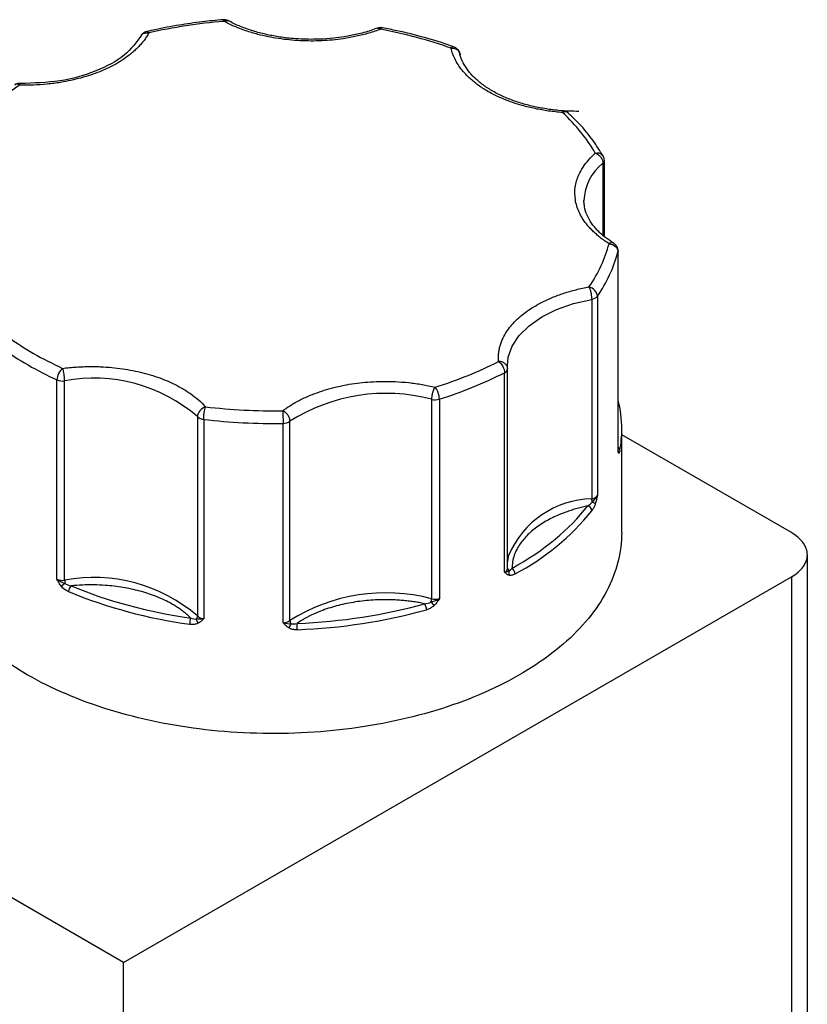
# Model space of a CAD drawing. Header units: inches. Extents: x 0.5 to 21.5, y 0.5 to 16.5.
# Tile 28 of 28: x 19.6 to 20.5, y 13.5 to 14.6. Entities that reach past the tile are written whole.
import ezdxf

# ---------------------------------------------------------------- set-up
doc = ezdxf.new("R2010")
doc.units = ezdxf.units.IN
doc.header["$LTSCALE"] = 2
doc.header["$MEASUREMENT"] = 0

msp = doc.modelspace()

# ---------------------------------------------------------------- linework, layer by layer
for p, q in [((20.2437, 14.4603), (20.2437, 14.3807)), ((20.2453, 14.3793), (20.2453, 14.4634)), ((20.2228, 14.4172), (20.2227, 14.419)), ((20.2604, 14.1419), (20.2604, 14.3623)), ((20.2605, 14.1427), (20.2605, 14.3632)), ((20.2313, 14.3098), (20.2313, 14.0894)), ((20.2376, 14.3132), (20.2376, 14.0928)), ((20.135, 14.0082), (20.135, 14.2286)), ((20.1383, 14.2332), (20.1382, 14.2368)), ((20.1383, 14.2332), (20.1383, 14.233)), ((20.1383, 14.0125), (20.1383, 14.233)), ((19.6402, 14.0004), (19.6402, 14.2208)), ((19.6486, 13.9993), (19.6486, 14.2197)), ((20.0542, 14.1992), (20.0542, 13.9788)), ((20.0629, 14.1995), (20.0629, 13.979)), ((19.7955, 14.1802), (19.7955, 13.9597)), ((19.8024, 14.1772), (19.8024, 13.9567)), ((19.8977, 13.9546), (19.8977, 14.175)), ((19.8901, 13.9523), (19.8901, 14.1728)), ((20.2645, 14.052), (20.2645, 14.1663)), ((20.4521, 14.0519), (20.2645, 14.1601)), ((20.2603, 14.1426), (20.2604, 14.1419)), ((20.4697, 13.0745), (20.4697, 14.0274)), ((19.7139, 13.5767), (20.4521, 14.0029)), ((20.4521, 14.0029), (20.4521, 13.05)), ((19.7139, 13.5767), (19.0987, 13.9318)), ((19.7139, 12.6238), (19.7139, 13.5767))]:
    msp.add_line(p, q)
at = {"flags": 128}
for points in [[(20.2605, 14.3632), (20.2605, 14.363), (20.2604, 14.3623)], [(20.1382, 14.2368), (20.1391, 14.2458), (20.1434, 14.2581), (20.1512, 14.2698), (20.1621, 14.2807), (20.1761, 14.2904), (20.1925, 14.2986), (20.2111, 14.3051), (20.2313, 14.3098)], [(20.2604, 14.1419), (20.2605, 14.1425), (20.2605, 14.1427)], [(20.1394, 14.0268), (20.1391, 14.0253), (20.1383, 14.0201)]]:
    msp.add_lwpolyline(points, dxfattribs=at)
for centre, radius, start, end in [((20.2782, 14.4167), 0.0556, 128.4223, 177.7121), ((20.2411, 14.4636), 0.00421, 308.5081, 357.4413), ((20.1099, 14.4023), 0.1557, 325.0895, 345.1136), ((20.2302, 14.3195), 0.0097, 276.4793, 319.8956), ((19.7894, 14.5511), 0.3624, 234.3111, 245.6943), ((19.9275, 14.6381), 0.459, 287.1489, 296.8704), ((20.1332, 14.2335), 0.00522, 290.4646, 353.689), ((19.6464, 14.2354), 0.0159, 246.9599, 278.0107), ((19.6809, 14.0472), 0.1755, 49.256, 100.611), ((20.0036, 14.0085), 0.1974, 75.141, 122.4451), ((20.0581, 14.2154), 0.0166, 256.6265, 286.6907), ((20.1335, 14.1661), 0.1311, 0.0768, 14.2924), ((19.8009, 14.1852), 0.00735, 222.6419, 240.7341), ((19.8037, 14.1905), 0.0134, 241.3079, 264.1813), ((19.8794, 14.8328), 0.6602, 263.2951, 270.9222), ((19.8903, 14.1861), 0.0134, 269.0358, 303.9182), ((20.1352, 14.1663), 0.1294, 349.5219, 359.9863), ((20.2582, 14.1426), 0.00423, 2.7719, 56.6758), ((20.2563, 14.1401), 0.00499, 355.3549, 32.2733), ((20.234, 13.9867), 0.1027, 91.5096, 157.04), ((20.2302, 14.099), 0.0097, 276.4793, 319.8956), ((20.2493, 14.0896), 0.0181, 180.818, 192.5493), ((20.0186, 14.248), 0.2736, 297.9179, 321.09), ((20.2255, 14.0756), 0.00595, 5.2303, 76.8102), ((20.2292, 14.0771), 0.00892, 47.2571, 73.7643), ((20.1332, 14.0131), 0.00522, 290.4646, 353.689), ((20.142, 14.0129), 0.00366, 185.6152, 232.804), ((20.1389, 14.0059), 0.00781, 2.4706, 56.2904), ((19.6464, 14.015), 0.0159, 246.9599, 278.0107), ((19.6809, 13.8268), 0.1755, 49.256, 100.611), ((20.1345, 14.0076), 0.00574, 331.6604, 24.4093), ((19.7118, 13.9155), 0.1019, 128.1341, 130.9243), ((19.6732, 13.9995), 0.0245, 180.6025, 189.243), ((19.6619, 13.9864), 0.009, 132.2532, 178.4536), ((19.8611, 14.4932), 0.5476, 247.6562, 262.2108), ((20.0036, 13.788), 0.1974, 75.141, 122.4451), ((20.0404, 13.979), 0.0138, 343.6589, 358.936), ((20.0581, 13.9949), 0.0166, 256.6265, 286.6907), ((20.0371, 13.9665), 0.0116, 0.6428, 35.7943), ((20.1078, 14.0277), 0.0755, 224.2139, 228.0908), ((19.8073, 13.9506), 0.0204, 160.2414, 179.9206), ((19.7902, 13.9599), 0.0053, 319.1965, 357.7484), ((19.8034, 13.9577), 0.00927, 187.4178, 219.8783), ((19.8031, 13.9678), 0.0111, 226.5503, 266.2341), ((19.8835, 14.5625), 0.6183, 272.0834, 285.5027), ((19.8903, 13.9657), 0.0134, 269.0358, 303.9182), ((19.8874, 13.9548), 0.0121, 317.4555, 342.3992), ((19.904, 13.9548), 0.00622, 182.1351, 215.4476), ((19.8353, 13.9446), 0.0706, 359.9897, 5.6487)]:
    msp.add_arc(centre, radius, start, end)
for points, knots in [([(19.8237, 14.619), (19.816, 14.6183), (19.7997, 14.6168), (19.7746, 14.613), (19.7541, 14.6094), (19.7425, 14.6066), (19.7396, 14.6059)], [0, 0, 0, 0, 0.265823, 0.567859, 0.890339, 1, 1, 1, 1]), ([(19.8292, 14.6179), (19.8292, 14.6179), (19.8284, 14.6185), (19.8265, 14.6191), (19.8246, 14.619), (19.8237, 14.619)], [0, 0, 0, 0, 0.014237, 0.534211, 1, 1, 1, 1]), ([(19.8245, 14.6172), (19.8243, 14.6179), (19.824, 14.619), (19.8238, 14.6189), (19.8237, 14.6188)], [0, 0, 0, 0, 0.638608, 1, 1, 1, 1]), ([(19.8245, 14.6172), (19.8249, 14.6175), (19.8257, 14.6179), (19.8268, 14.6182), (19.8276, 14.6183), (19.8283, 14.6182), (19.8289, 14.6181), (19.8292, 14.6179), (19.8293, 14.6178)], [0, 0, 0, 0, 0.229465, 0.433839, 0.613095, 0.767216, 0.896186, 1, 1, 1, 1]), ([(19.9981, 14.6085), (19.996, 14.6077), (19.9917, 14.6062), (19.9849, 14.6041), (19.9781, 14.6022), (19.9711, 14.6006), (19.9639, 14.5992), (19.9513, 14.5971), (19.9329, 14.5953), (19.9087, 14.5954), (19.8849, 14.5977), (19.8649, 14.6018), (19.8488, 14.6067), (19.836, 14.6115), (19.8284, 14.6153), (19.8245, 14.6172)], [0, 0, 0, 0, 0.0407122, 0.0811988, 0.1215751, 0.1619575, 0.2024623, 0.2432047, 0.371568, 0.5000423, 0.6284057, 0.75688, 0.838051, 0.9187806, 1, 1, 1, 1]), ([(19.9212, 14.5973), (19.9137, 14.5975), (19.9033, 14.5977), (19.8883, 14.5995), (19.8759, 14.6016), (19.8618, 14.6049), (19.8481, 14.6094), (19.8371, 14.6138), (19.8313, 14.617), (19.8294, 14.618)], [0, 0, 0, 0, 0.2187352, 0.3070907, 0.4525265, 0.6014546, 0.7589491, 0.9206805, 1, 1, 1, 1]), ([(19.9945, 14.6098), (19.992, 14.6089), (19.9849, 14.6061), (19.9725, 14.6029), (19.9587, 14.6002), (19.945, 14.5984), (19.9328, 14.5974), (19.9245, 14.5973), (19.9212, 14.5973)], [0, 0, 0, 0, 0.115428, 0.332726, 0.523755, 0.68214, 0.871087, 1, 1, 1, 1]), ([(19.9946, 14.6095), (19.995, 14.6097), (19.9961, 14.61), (19.9974, 14.609), (19.9981, 14.6085)], [0, 0, 0, 0, 0.459274, 1, 1, 1, 1]), ([(20, 14.6101), (20, 14.6101), (19.9989, 14.6105), (19.997, 14.6104), (19.9953, 14.6098), (19.9947, 14.6095)], [0, 0, 0, 0, 0.017057, 0.620102, 1, 1, 1, 1]), ([(19.9999, 14.6099), (19.9997, 14.61), (19.9992, 14.6101), (19.9985, 14.6091), (19.9981, 14.6085)], [0, 0, 0, 0, 0.359717, 1, 1, 1, 1]), ([(20.0791, 14.5887), (20.0781, 14.5891), (20.0677, 14.5931), (20.0467, 14.5992), (20.0212, 14.606), (20.0053, 14.6089), (19.9999, 14.6099)], [0, 0, 0, 0, 0.041283, 0.426481, 0.805356, 1, 1, 1, 1]), ([(19.7417, 14.6044), (19.7409, 14.603), (19.7393, 14.6002), (19.7365, 14.5962), (19.7333, 14.5922), (19.7297, 14.5884), (19.7258, 14.5846), (19.7185, 14.5783), (19.7064, 14.5701), (19.6878, 14.5612), (19.6669, 14.5542), (19.647, 14.5499), (19.6293, 14.5476), (19.6142, 14.5466), (19.604, 14.5467), (19.599, 14.5467)], [0, 0, 0, 0, 0.040712, 0.081199, 0.121575, 0.161957, 0.202462, 0.243205, 0.371568, 0.500042, 0.628406, 0.75688, 0.838051, 0.918781, 1, 1, 1, 1]), ([(19.7337, 14.6022), (19.7281, 14.5944), (19.7169, 14.5789), (19.6843, 14.5613), (19.644, 14.5497), (19.6142, 14.5489), (19.5993, 14.5485)], [0, 0, 0, 0, 0.2486518, 0.4981494, 0.7485736, 1, 1, 1, 1]), ([(19.7395, 14.6059), (19.7386, 14.6057), (19.7365, 14.6051), (19.7342, 14.6032), (19.7333, 14.6015), (19.733, 14.6009)], [0, 0, 0, 0, 0.325006, 0.765384, 1, 1, 1, 1]), ([(19.7339, 14.6021), (19.7342, 14.6025), (19.7352, 14.6037), (19.738, 14.6047), (19.7405, 14.6045), (19.7417, 14.6044)], [0, 0, 0, 0, 0.2, 0.6, 1, 1, 1, 1]), ([(19.7396, 14.6058), (19.7398, 14.6059), (19.7404, 14.6061), (19.7412, 14.6051), (19.7417, 14.6044)], [0, 0, 0, 0, 0.376747, 1, 1, 1, 1]), ([(20.0758, 14.5875), (20.0765, 14.5881), (20.0777, 14.5891), (20.0787, 14.5888), (20.0791, 14.5887)], [0, 0, 0, 0, 0.576331, 1, 1, 1, 1]), ([(20.1164, 14.5398), (20.1146, 14.5409), (20.111, 14.5431), (20.1059, 14.5465), (20.1012, 14.5501), (20.0969, 14.5539), (20.0929, 14.5577), (20.0886, 14.5624), (20.0844, 14.5679), (20.0806, 14.5743), (20.0776, 14.5808), (20.0764, 14.5853), (20.0758, 14.5875)], [0, 0, 0, 0, 0.0837287, 0.1669656, 0.249962, 0.332971, 0.4162458, 0.5000372, 0.6254126, 0.749962, 0.8745399, 1, 1, 1, 1]), ([(20.0845, 14.5844), (20.0837, 14.5854), (20.0826, 14.5869), (20.0806, 14.5883), (20.0796, 14.5886), (20.0791, 14.5887)], [0, 0, 0, 0, 0.548041, 0.800112, 1, 1, 1, 1]), ([(20.0856, 14.5815), (20.0855, 14.5817), (20.0854, 14.5827), (20.0849, 14.5836), (20.0845, 14.5844)], [0, 0, 0, 0, 0.157033, 1, 1, 1, 1]), ([(20.2172, 14.5176), (20.2098, 14.5178), (20.1994, 14.518), (20.1843, 14.5198), (20.1719, 14.5219), (20.1578, 14.5252), (20.144, 14.5296), (20.1309, 14.5351), (20.1189, 14.5415), (20.1084, 14.5487), (20.0997, 14.5566), (20.0927, 14.565), (20.0879, 14.5739), (20.0854, 14.58), (20.0853, 14.5832), (20.0853, 14.5833)], [0, 0, 0, 0, 0.111676, 0.156786, 0.231039, 0.307075, 0.387485, 0.470057, 0.55398, 0.638781, 0.72448, 0.811605, 0.901653, 0.997642, 1, 1, 1, 1]), ([(19.5992, 14.5484), (19.5987, 14.5485), (19.5969, 14.5486), (19.5948, 14.548), (19.5938, 14.547), (19.5936, 14.5468)], [0, 0, 0, 0, 0.286852, 0.878388, 1, 1, 1, 1]), ([(19.599, 14.5467), (19.598, 14.5471), (19.5961, 14.5478), (19.5942, 14.5476), (19.5936, 14.547), (19.5936, 14.5469)], [0, 0, 0, 0, 0.486117, 0.972234, 1, 1, 1, 1]), ([(19.599, 14.5467), (19.599, 14.5474), (19.5991, 14.5486), (19.5992, 14.5485), (19.5993, 14.5484)], [0, 0, 0, 0, 0.542998, 1, 1, 1, 1]), ([(20.1991, 14.5164), (20.1965, 14.5166), (20.1913, 14.5171), (20.1837, 14.518), (20.1761, 14.5192), (20.1687, 14.5206), (20.1615, 14.5223), (20.1532, 14.5244), (20.144, 14.5273), (20.1342, 14.531), (20.1249, 14.5352), (20.1193, 14.5383), (20.1164, 14.5398)], [0, 0, 0, 0, 0.083729, 0.166966, 0.249962, 0.332971, 0.416246, 0.500037, 0.625413, 0.749962, 0.87454, 1, 1, 1, 1]), ([(20.1998, 14.518), (20.1997, 14.5181), (20.1995, 14.5182), (20.1992, 14.5171), (20.1991, 14.5164)], [0, 0, 0, 0, 0.392214, 1, 1, 1, 1]), ([(20.2057, 14.5155), (20.2055, 14.5157), (20.2047, 14.5167), (20.2024, 14.5172), (20.2002, 14.5167), (20.1991, 14.5164)], [0, 0, 0, 0, 0.141742, 0.570871, 1, 1, 1, 1]), ([(20.2058, 14.5154), (20.2056, 14.5157), (20.205, 14.5164), (20.2033, 14.5173), (20.2015, 14.5181), (20.2002, 14.5181), (20.1998, 14.5181)], [0, 0, 0, 0, 0.140678, 0.4012601, 0.8381705, 1, 1, 1, 1]), ([(20.2438, 14.4684), (20.2403, 14.474), (20.2329, 14.4862), (20.2199, 14.502), (20.2097, 14.5116), (20.2056, 14.5154)], [0, 0, 0, 0, 0.345354, 0.73825, 1, 1, 1, 1]), ([(20.2505, 14.3713), (20.2488, 14.3724), (20.2454, 14.3746), (20.2407, 14.3781), (20.2364, 14.3817), (20.2324, 14.3854), (20.2287, 14.3892), (20.223, 14.396), (20.2167, 14.4062), (20.2126, 14.4199), (20.2125, 14.4339), (20.216, 14.4459), (20.2215, 14.4559), (20.2275, 14.464), (20.2327, 14.469), (20.2353, 14.4716)], [0, 0, 0, 0, 0.040712, 0.081199, 0.121575, 0.161957, 0.202462, 0.243205, 0.371568, 0.500042, 0.628406, 0.75688, 0.838051, 0.918781, 1, 1, 1, 1]), ([(20.2353, 14.4716), (20.2365, 14.4717), (20.239, 14.4719), (20.2422, 14.4707), (20.2434, 14.4691), (20.2439, 14.4683)], [0, 0, 0, 0, 0.340709, 0.681418, 1, 1, 1, 1]), ([(20.2353, 14.4716), (20.2359, 14.4713), (20.2369, 14.4709), (20.2383, 14.4699), (20.2395, 14.4689), (20.2405, 14.4679), (20.2419, 14.4662), (20.2433, 14.4636), (20.2436, 14.4614), (20.2437, 14.4603)], [0, 0, 0, 0, 0.126025, 0.23919, 0.339434, 0.426787, 0.50133, 0.757683, 1, 1, 1, 1]), ([(20.2453, 14.4634), (20.2453, 14.4634), (20.2454, 14.4643), (20.245, 14.4661), (20.2443, 14.4676), (20.244, 14.4684)], [0, 0, 0, 0, 0.0299, 0.505706, 1, 1, 1, 1]), ([(20.2559, 14.3717), (20.2528, 14.3737), (20.246, 14.3781), (20.2377, 14.3857), (20.2307, 14.3941), (20.2258, 14.403), (20.2231, 14.4108), (20.2231, 14.4157), (20.2231, 14.4174)], [0, 0, 0, 0, 0.150854, 0.326995, 0.506065, 0.691144, 0.888434, 1, 1, 1, 1]), ([(20.2558, 14.3716), (20.2557, 14.3717), (20.2552, 14.3723), (20.2533, 14.3724), (20.2514, 14.3717), (20.2505, 14.3713)], [0, 0, 0, 0, 0.0264483, 0.5132241, 1, 1, 1, 1]), ([(20.2591, 14.3682), (20.2584, 14.3693), (20.2574, 14.3706), (20.2561, 14.3714), (20.2558, 14.3716)], [0, 0, 0, 0, 0.793742, 1, 1, 1, 1]), ([(20.2605, 14.3632), (20.2605, 14.3632), (20.2606, 14.3641), (20.2602, 14.3659), (20.2595, 14.3674), (20.2591, 14.3682)], [0, 0, 0, 0, 0.028316, 0.504899, 1, 1, 1, 1]), ([(20.1283, 14.2411), (20.1283, 14.2426), (20.1281, 14.2455), (20.1284, 14.2499), (20.129, 14.2543), (20.1301, 14.2586), (20.1315, 14.2629), (20.1347, 14.2702), (20.1412, 14.2803), (20.1534, 14.2924), (20.1689, 14.3031), (20.185, 14.3111), (20.2003, 14.3167), (20.2139, 14.3207), (20.2235, 14.3226), (20.2283, 14.3235)], [0, 0, 0, 0, 0.0407122, 0.0811988, 0.1215751, 0.1619575, 0.2024623, 0.2432047, 0.371568, 0.5000423, 0.6284057, 0.75688, 0.838051, 0.9187806, 1, 1, 1, 1]), ([(20.2283, 14.3235), (20.2285, 14.3231), (20.2289, 14.3224), (20.2294, 14.321), (20.2298, 14.3197), (20.2301, 14.3184), (20.2306, 14.3163), (20.2311, 14.3133), (20.2312, 14.311), (20.2313, 14.3098)], [0, 0, 0, 0, 0.127074, 0.240811, 0.340983, 0.427706, 0.501333, 0.759176, 1, 1, 1, 1]), ([(20.1383, 14.2332), (20.1383, 14.2337), (20.1382, 14.2347), (20.1377, 14.2362), (20.1368, 14.2376), (20.1355, 14.2389), (20.1339, 14.24), (20.1322, 14.2406), (20.1303, 14.2411), (20.1291, 14.2411), (20.1283, 14.2411)], [0, 0, 0, 0, 0.116441, 0.234491, 0.360904, 0.500015, 0.620352, 0.760008, 0.859428, 1, 1, 1, 1]), ([(19.6464, 14.2335), (19.6489, 14.2338), (19.6539, 14.2344), (19.6614, 14.235), (19.669, 14.2354), (19.6765, 14.2356), (19.6841, 14.2355), (19.6972, 14.2349), (19.7156, 14.233), (19.7382, 14.2282), (19.7592, 14.2213), (19.7756, 14.2134), (19.7879, 14.2057), (19.797, 14.1987), (19.8019, 14.1936), (19.8044, 14.191)], [0, 0, 0, 0, 0.040712, 0.081199, 0.121575, 0.161957, 0.202462, 0.243205, 0.371568, 0.500042, 0.628406, 0.75688, 0.838051, 0.918781, 1, 1, 1, 1]), ([(19.6486, 14.2197), (19.6486, 14.2203), (19.6486, 14.2213), (19.6485, 14.2231), (19.6483, 14.2251), (19.6479, 14.2275), (19.6474, 14.2307), (19.6468, 14.2325), (19.6464, 14.2335)], [0, 0, 0, 0, 0.11953, 0.241123, 0.367647, 0.501341, 0.708539, 1, 1, 1, 1]), ([(19.8898, 14.1867), (19.8914, 14.1878), (19.8945, 14.1902), (19.8996, 14.1934), (19.9049, 14.1965), (19.9106, 14.1994), (19.9165, 14.2022), (19.9271, 14.2066), (19.9433, 14.212), (19.9661, 14.2167), (19.9899, 14.2192), (20.0111, 14.2192), (20.0291, 14.2179), (20.0439, 14.2159), (20.0534, 14.2138), (20.0581, 14.2127)], [0, 0, 0, 0, 0.0407122, 0.0811988, 0.1215751, 0.1619575, 0.2024623, 0.2432047, 0.371568, 0.5000423, 0.6284057, 0.75688, 0.838051, 0.9187806, 1, 1, 1, 1]), ([(20.0581, 14.2127), (20.0579, 14.2124), (20.0575, 14.2118), (20.0565, 14.21), (20.0553, 14.2069), (20.0546, 14.2033), (20.0543, 14.2008), (20.0542, 14.1997), (20.0542, 14.1992)], [0, 0, 0, 0, 0.111803, 0.190688, 0.499452, 0.759073, 0.885608, 1, 1, 1, 1]), ([(20.0629, 14.1995), (20.0629, 14.2017), (20.0624, 14.2043), (20.0606, 14.2092), (20.0594, 14.2114), (20.0581, 14.2127)], [0, 0, 0, 0, 0.5, 0.5, 1, 1, 1, 1]), ([(19.8977, 14.175), (19.8977, 14.1756), (19.8977, 14.1766), (19.8972, 14.1783), (19.8965, 14.1801), (19.8952, 14.1822), (19.8931, 14.1848), (19.891, 14.186), (19.8898, 14.1867)], [0, 0, 0, 0, 0.12018, 0.243699, 0.370706, 0.501329, 0.711213, 1, 1, 1, 1]), ([(20.2612, 14.1397), (20.2612, 14.1397), (20.261, 14.1399), (20.2608, 14.1404), (20.2606, 14.1411), (20.2605, 14.1416), (20.2604, 14.1419)], [0, 0, 0, 0, 0.236129, 0.498993, 0.712542, 1, 1, 1, 1]), ([(20.2624, 14.1428), (20.2623, 14.1423), (20.2621, 14.1413), (20.2618, 14.1403), (20.2615, 14.1397), (20.2613, 14.1397), (20.2612, 14.1397)], [0, 0, 0, 0, 0.270747, 0.52324, 0.763872, 1, 1, 1, 1]), ([(20.2376, 14.0928), (20.2374, 14.0919), (20.2371, 14.0903), (20.2365, 14.088), (20.2359, 14.0859), (20.2355, 14.0844), (20.2353, 14.0837)], [0, 0, 0, 0, 0.291242, 0.500217, 0.762096, 1, 1, 1, 1]), ([(20.2269, 14.0814), (20.2249, 14.081), (20.221, 14.0801), (20.2152, 14.0786), (20.2096, 14.0769), (20.2041, 14.0751), (20.1988, 14.0731), (20.19, 14.0695), (20.1785, 14.0636), (20.1658, 14.0547), (20.1557, 14.0448), (20.1492, 14.0353), (20.1455, 14.0269), (20.1436, 14.0197), (20.1433, 14.0148), (20.1432, 14.0124)], [0, 0, 0, 0, 0.040848, 0.081503, 0.122064, 0.162633, 0.203311, 0.244196, 0.372048, 0.500037, 0.627888, 0.755877, 0.837356, 0.918461, 1, 1, 1, 1]), ([(20.2353, 14.0837), (20.2351, 14.0831), (20.2346, 14.0819), (20.2339, 14.0803), (20.2332, 14.0788), (20.2323, 14.0774), (20.2317, 14.0766), (20.2314, 14.0761)], [0, 0, 0, 0, 0.188808, 0.379511, 0.575987, 0.781785, 1, 1, 1, 1]), ([(19.6073, 13.8948), (19.5717, 13.9154), (19.5431, 13.9401), (19.5046, 13.9938), (19.4945, 14.0229), (19.4945, 14.052)], [0, 0, 0, 0, 0.5, 0.5, 1, 1, 1, 1]), ([(20.2645, 14.052), (20.2645, 14.0302), (20.2589, 14.0083), (20.237, 13.9666), (20.2207, 13.9466), (20.1787, 13.9104), (20.153, 13.894), (20.0946, 13.8663), (20.0618, 13.855), (19.992, 13.8383), (19.9549, 13.8329), (19.8797, 13.8287), (19.8415, 13.8297), (19.7674, 13.8383), (19.7314, 13.8457), (19.6647, 13.8663), (19.634, 13.8794), (19.6073, 13.8948)], [0, 0, 0, 0, 0.125, 0.125, 0.25, 0.25, 0.375, 0.375, 0.5, 0.5, 0.625, 0.625, 0.75, 0.75, 0.875, 0.875, 1, 1, 1, 1]), ([(20.4521, 14.0029), (20.4576, 14.0061), (20.4621, 14.0099), (20.4681, 14.0183), (20.4697, 14.0228), (20.4697, 14.0319), (20.4681, 14.0364), (20.4621, 14.0448), (20.4576, 14.0487), (20.4521, 14.0519)], [0, 0, 0, 0, 0.25, 0.25, 0.5, 0.5, 0.75, 0.75, 1, 1, 1, 1]), ([(19.6451, 13.9924), (19.6447, 13.993), (19.6437, 13.9943), (19.6425, 13.9961), (19.6414, 13.9982), (19.6406, 13.9996), (19.6402, 14.0004)], [0, 0, 0, 0, 0.236129, 0.498993, 0.712542, 1, 1, 1, 1]), ([(20.1396, 14.0048), (20.1392, 14.005), (20.1383, 14.0054), (20.1372, 14.0061), (20.1361, 14.0071), (20.1354, 14.0078), (20.135, 14.0082)], [0, 0, 0, 0, 0.236129, 0.498993, 0.712542, 1, 1, 1, 1]), ([(20.1467, 14.0062), (20.146, 14.0059), (20.1447, 14.0052), (20.1428, 14.0047), (20.1411, 14.0045), (20.1401, 14.0047), (20.1396, 14.0048)], [0, 0, 0, 0, 0.270747, 0.52324, 0.763872, 1, 1, 1, 1]), ([(19.6529, 13.9866), (19.6521, 13.987), (19.6507, 13.9877), (19.6486, 13.989), (19.6467, 13.9906), (19.6457, 13.9918), (19.6451, 13.9924)], [0, 0, 0, 0, 0.270747, 0.52324, 0.763872, 1, 1, 1, 1]), ([(19.788, 13.9575), (19.787, 13.9585), (19.7848, 13.9606), (19.7812, 13.9636), (19.7774, 13.9665), (19.7734, 13.9693), (19.769, 13.972), (19.7613, 13.9763), (19.7492, 13.9819), (19.7318, 13.9875), (19.7132, 13.9916), (19.696, 13.9936), (19.681, 13.9943), (19.6683, 13.9941), (19.66, 13.9934), (19.6558, 13.9931)], [0, 0, 0, 0, 0.040848, 0.081503, 0.122064, 0.162633, 0.203311, 0.244196, 0.372048, 0.500037, 0.627888, 0.755877, 0.837356, 0.918461, 1, 1, 1, 1]), ([(20.0629, 13.979), (20.0624, 13.9783), (20.0616, 13.977), (20.0603, 13.975), (20.0589, 13.9733), (20.0579, 13.9721), (20.0574, 13.9716)], [0, 0, 0, 0, 0.2912416, 0.5002174, 0.7620959, 1, 1, 1, 1]), ([(20.0465, 13.9733), (20.0445, 13.9737), (20.0405, 13.9745), (20.0345, 13.9755), (20.0283, 13.9763), (20.0221, 13.9769), (20.0158, 13.9774), (20.005, 13.9779), (19.9896, 13.9776), (19.97, 13.9755), (19.9512, 13.9717), (19.9358, 13.9669), (19.9236, 13.9618), (19.914, 13.957), (19.9084, 13.9533), (19.9056, 13.9515)], [0, 0, 0, 0, 0.040848, 0.081503, 0.122064, 0.162633, 0.203311, 0.244196, 0.372048, 0.500037, 0.627888, 0.755877, 0.837356, 0.918461, 1, 1, 1, 1]), ([(20.0574, 13.9716), (20.0569, 13.9712), (20.0559, 13.9703), (20.0543, 13.9691), (20.0526, 13.9681), (20.0507, 13.9673), (20.0494, 13.9669), (20.0487, 13.9667)], [0, 0, 0, 0, 0.188808, 0.379511, 0.575987, 0.781785, 1, 1, 1, 1]), ([(19.8024, 13.9567), (19.8018, 13.9562), (19.8009, 13.9552), (19.7995, 13.9539), (19.798, 13.9527), (19.7968, 13.952), (19.7963, 13.9517)], [0, 0, 0, 0, 0.291242, 0.500217, 0.762096, 1, 1, 1, 1]), ([(19.7963, 13.9517), (19.7957, 13.9515), (19.7947, 13.951), (19.7929, 13.9506), (19.791, 13.9503), (19.789, 13.9503), (19.7876, 13.9505), (19.7868, 13.9506)], [0, 0, 0, 0, 0.188808, 0.379511, 0.575987, 0.781785, 1, 1, 1, 1]), ([(19.8963, 13.9467), (19.8957, 13.9471), (19.8945, 13.9478), (19.893, 13.9492), (19.8915, 13.9507), (19.8906, 13.9517), (19.8901, 13.9523)], [0, 0, 0, 0, 0.236129, 0.498993, 0.712542, 1, 1, 1, 1]), ([(19.9059, 13.9446), (19.905, 13.9446), (19.9032, 13.9445), (19.9006, 13.9449), (19.8983, 13.9456), (19.8969, 13.9463), (19.8963, 13.9467)], [0, 0, 0, 0, 0.270747, 0.52324, 0.763872, 1, 1, 1, 1])]:
    msp.add_open_spline(points, degree=3, knots=knots)
for points in [[(19.8245, 14.6172), (19.7962, 14.6148), (19.7684, 14.6105), (19.7417, 14.6044)], [(20.0758, 14.5875), (20.0514, 14.5962), (20.0253, 14.6032), (19.9981, 14.6085)], [(20.0758, 14.5875), (20.0813, 14.588), (20.0858, 14.5846), (20.0858, 14.5801)], [(19.599, 14.5467), (19.5799, 14.5343), (19.5634, 14.5207), (19.5498, 14.5062)], [(20.2353, 14.4716), (20.2262, 14.4873), (20.2141, 14.5023), (20.1991, 14.5164)], [(20.2283, 14.3235), (20.2388, 14.3389), (20.2463, 14.355), (20.2505, 14.3713)], [(20.2505, 14.3713), (20.2559, 14.3709), (20.2604, 14.3668), (20.2604, 14.3623)], [(20.2376, 14.3132), (20.2376, 14.3177), (20.2334, 14.3224), (20.2283, 14.3235)], [(19.5858, 14.2685), (19.5947, 14.262), (19.6042, 14.2559), (19.6144, 14.25)], [(19.6144, 14.25), (19.6245, 14.2442), (19.6352, 14.2387), (19.6464, 14.2335)], [(20.0581, 14.2127), (20.0833, 14.2206), (20.1069, 14.2301), (20.1283, 14.2411)], [(20.1283, 14.2411), (20.132, 14.2387), (20.135, 14.2331), (20.135, 14.2286)], [(19.6464, 14.2335), (19.643, 14.231), (19.6402, 14.2253), (19.6402, 14.2208)], [(19.8044, 14.191), (19.7995, 14.1895), (19.7955, 14.1847), (19.7955, 14.1802)], [(19.8024, 14.1772), (19.8024, 14.1817), (19.8033, 14.1879), (19.8044, 14.191)], [(19.8044, 14.191), (19.8325, 14.1877), (19.8611, 14.1862), (19.8898, 14.1867)], [(19.8898, 14.1867), (19.8899, 14.1835), (19.8901, 14.1773), (19.8901, 14.1728)], [(20.2317, 14.0857), (20.2335, 14.0874), (20.2362, 14.0897), (20.2376, 14.0928)], [(20.1432, 14.0124), (20.1785, 14.0321), (20.207, 14.0555), (20.2269, 14.0814)], [(20.2269, 14.0814), (20.2287, 14.0825), (20.2304, 14.084), (20.2317, 14.0857)], [(20.1398, 14.0099), (20.1407, 14.0101), (20.142, 14.011), (20.1432, 14.0124)], [(19.6402, 14.0004), (19.6431, 13.998), (19.6466, 13.9966), (19.6489, 13.9956)], [(20.135, 14.0082), (20.1378, 14.0085), (20.139, 14.0094), (20.1398, 14.0099)], [(19.6489, 13.9956), (19.6508, 13.9944), (19.6533, 13.9935), (19.6558, 13.9931)], [(19.6558, 13.9931), (19.6955, 13.9764), (19.7404, 13.9643), (19.788, 13.9575)], [(20.0537, 13.9751), (20.0561, 13.9759), (20.0596, 13.9769), (20.0629, 13.979)], [(19.9056, 13.9515), (19.9546, 13.9535), (20.0024, 13.9609), (20.0465, 13.9733)], [(20.0465, 13.9733), (20.0492, 13.9735), (20.0517, 13.9741), (20.0537, 13.9751)], [(19.788, 13.9575), (19.7903, 13.9566), (19.7925, 13.9562), (19.7942, 13.9565)], [(19.797, 13.9563), (19.7959, 13.9564), (19.795, 13.9564), (19.7942, 13.9565)], [(19.8024, 13.9567), (19.8002, 13.9564), (19.7984, 13.9563), (19.797, 13.9563)], [(19.8901, 13.9523), (19.8938, 13.9513), (19.8968, 13.9512), (19.8989, 13.9512)], [(19.8989, 13.9512), (19.9007, 13.9507), (19.9032, 13.9509), (19.9056, 13.9515)]]:
    msp.add_open_spline(points, degree=3)

doc.saveas('drawing.dxf')
